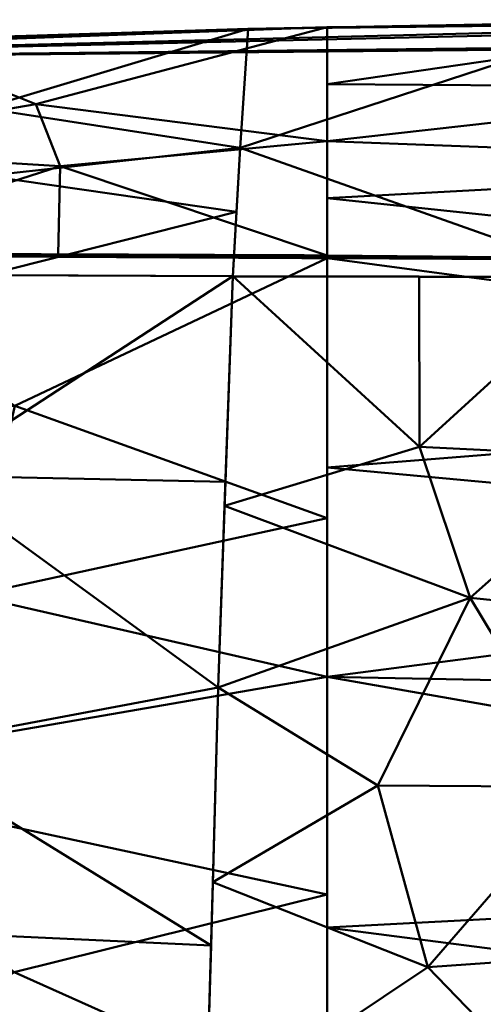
# Model space of a CAD drawing. Header units: millimetres. Extents: x -838 to 610, y -758 to 727.
# Tile 38 of 256: x -767 to -726, y 1 to 87. Entities that reach past the tile are written whole.
import ezdxf

# ---------------------------------------------------------------- set-up
doc = ezdxf.new("R2010")
doc.units = ezdxf.units.MM
doc.layers.add('E-LITE-EQPM', color=33, linetype='Continuous', lineweight=50)

# ---------------------------------------------------------------- blocks, each defined once
blk = doc.blocks.new('33463_33464_33504_33505_LANTAU - LANTAU-457519-_3D_')
at = {"layer": 'E-LITE-EQPM'}
mesh = blk.add_polyface(dxfattribs=at)
corners = [(-680.724, 87.306, 335.745), (-603.142, 86.191, 335.745), (-525.623, 82.847, 335.746), (-448.233, 77.278, 335.746), (-371.035, 69.486, 335.745), (-294.092, 59.48, 335.745), (-294.092, 59.48, 326.245), (-303.938, 60.886, 326.245), (-376.2, 70.078, 326.246), (-448.683, 77.317, 326.247), (-521.336, 82.597, 326.247), (-594.104, 85.916, 326.247), (-666.936, 87.271, 326.246), (-739.776, 86.66, 326.245), (-779.179, 85.51, 325.605), (-818.54, 83.786, 324.213), (-818.54, 83.786, 334.26), (-782.615, 85.383, 334.938), (-746.668, 86.501, 335.358), (-713.699, 87.105, 335.659), (-818.54, 83.786, 329.228), (-818.54, 83.786, 326.721), (-818.54, 83.786, 325.467), (-803.51, 84.445, 324.744), (-818.54, 83.786, 324.84)]
mesh.append_faces([[corners[k] for k in face] for face in [(0, 18, 19)]], dxfattribs={"vtx0": -1})
mesh.append_faces([[corners[k] for k in face] for face in [(5, 7, 4), (3, 10, 2), (10, 3, 9), (13, 20, 12), (18, 20, 17)]], dxfattribs={"vtx0": -1, "vtx1": -1})
mesh.append_faces([[corners[k] for k in face] for face in [(18, 0, 20), (20, 1, 11)]], dxfattribs={"vtx0": -1, "vtx1": -1, "vtx2": -1})
mesh.append_faces([[corners[k] for k in face] for face in [(22, 14, 23), (4, 7, 8), (3, 8, 9), (2, 10, 11), (11, 1, 2), (14, 22, 21), (20, 0, 1), (20, 11, 12)]], dxfattribs={"vtx0": -1, "vtx2": -1})
mesh.append_faces([[corners[k] for k in face] for face in [(3, 4, 8), (21, 20, 13), (13, 14, 21)]], dxfattribs={"vtx1": -1, "vtx2": -1})
mesh.append_faces([[corners[k] for k in face] for face in [(5, 6, 7), (20, 16, 17)]], dxfattribs={"vtx2": -1})
mesh.append_faces([[corners[k] for k in face] for face in [(23, 15, 24, 22)]], dxfattribs={"vtx3": -1})
mesh = blk.add_polyface(dxfattribs=at)
corners = [(-680.724, 87.306, 335.795), (-713.699, 87.105, 335.659), (-746.668, 86.519, 335.366), (-747.379, 76.14, 331.11), (-748.024, 64.913, 326.506), (-715.485, 64.853, 326.534), (-682.951, 64.615, 326.489), (-683.431, 75.719, 331.04)]
mesh.append_faces([[corners[k] for k in face] for face in [(3, 1, 2)]], dxfattribs={"vtx0": -1})
mesh.append_faces([[corners[k] for k in face] for face in [(3, 5, 1)]], dxfattribs={"vtx0": -1, "vtx1": -1, "vtx2": -1})
mesh.append_faces([[corners[k] for k in face] for face in [(4, 5, 3)]], dxfattribs={"vtx1": -1})
mesh.append_faces([[corners[k] for k in face] for face in [(5, 6, 7)]], dxfattribs={"vtx2": -1})
mesh.append_faces([[corners[k] for k in face] for face in [(7, 0, 1, 5)]], dxfattribs={"vtx2": -1, "vtx3": -1})
mesh = blk.add_polyface(dxfattribs=at)
corners = [(-739.776, 86.66, 326.245), (-666.936, 87.271, 326.246), (-594.104, 85.916, 326.247), (-521.336, 82.597, 326.247), (-448.683, 77.317, 326.247), (-376.2, 70.078, 326.246), (-303.938, 60.886, 326.245), (-302.78, 55.943, 323.864), (-301.599, 51.413, 321.648), (-300.46, 46.661, 319.334), (-446.594, 59.119, 318.636), (-593.111, 65.727, 318.148), (-739.774, 66.507, 317.871), (-739.774, 66.627, 317.92), (-739.774, 66.747, 317.97), (-739.775, 76.703, 322.109), (-687.767, 66.231, 317.969), (-403.373, 55.434, 318.842), (-361.931, 60.412, 322.581), (-432.071, 66.78, 322.38), (-519.852, 62.423, 318.392), (-631.069, 76.52, 322.09), (-559.227, 75.844, 322.725), (-739.775, 71.725, 320.039), (-685.545, 74.677, 321.112), (-698.05, 81.382, 323.849), (-495.088, 72.921, 322.957), (-640.439, 65.979, 318.059), (-617.374, 71.033, 320.006), (-571.142, 70.487, 320.372), (-525.338, 69.991, 321.025), (-478.366, 66.116, 320.609), (-655.573, 81.462, 323.932), (-613.815, 81.209, 324.127), (-630.52, 86.593, 326.246), (-340.069, 65.482, 326.245), (-351.917, 51.047, 319.088), (-412.442, 73.697, 326.246), (-557.72, 84.257, 326.247), (-739.776, 81.681, 324.177), (-703.356, 86.965, 326.245), (-485.01, 79.957, 326.247), (-556.482, 64.075, 318.27), (-483.223, 60.771, 318.514)]
mesh.append_faces([[corners[k] for k in face] for face in [(7, 35, 6), (36, 8, 9), (40, 39, 0)]], dxfattribs={"vtx0": -1})
mesh.append_faces([[corners[k] for k in face] for face in [(10, 19, 17), (14, 16, 13), (8, 18, 7), (5, 18, 37), (16, 24, 27), (3, 22, 38), (34, 32, 1), (42, 30, 20), (20, 31, 43)]], dxfattribs={"vtx0": -1, "vtx1": -1})
mesh.append_faces([[corners[k] for k in face] for face in [(32, 25, 1), (25, 32, 24), (18, 17, 19), (26, 4, 19), (19, 37, 18), (29, 28, 21), (32, 33, 21), (22, 3, 26), (21, 33, 22), (22, 33, 2), (25, 24, 15), (30, 31, 20), (28, 29, 11), (35, 7, 18), (28, 24, 21), (8, 36, 18), (30, 29, 22), (39, 40, 25), (23, 24, 16), (19, 10, 31), (24, 28, 27), (29, 21, 22), (30, 22, 26), (30, 42, 29), (31, 30, 26), (19, 31, 26), (32, 34, 33), (24, 32, 21)]], dxfattribs={"vtx0": -1, "vtx1": -1, "vtx2": -1})
mesh.append_faces([[corners[k] for k in face] for face in [(16, 14, 23), (28, 11, 27), (25, 15, 39), (19, 4, 37), (26, 41, 4), (31, 10, 43), (18, 5, 35), (22, 2, 38), (26, 3, 41)]], dxfattribs={"vtx0": -1, "vtx2": -1})
mesh.append_faces([[corners[k] for k in face] for face in [(23, 15, 24), (34, 2, 33), (36, 17, 18), (40, 1, 25), (42, 11, 29)]], dxfattribs={"vtx1": -1, "vtx2": -1})
mesh.append_faces([[corners[k] for k in face] for face in [(16, 12, 13)]], dxfattribs={"vtx2": -1})
mesh = blk.add_polyface(dxfattribs=at)
corners = [(-832.173, 73.012, 329.708), (-833.244, 69.137, 328.07), (-834.203, 65.236, 326.422), (-791.113, 65.133, 326.433), (-748.024, 64.932, 326.46), (-747.379, 76.14, 331.11), (-746.668, 86.501, 335.41), (-782.615, 85.383, 334.938), (-818.54, 83.786, 334.26), (-822.295, 83.109, 333.974), (-825.718, 81.53, 333.306), (-828.592, 79.198, 332.321), (-830.771, 76.296, 331.095), (-791.799, 76.005, 330.998), (-769.774, 79.588, 332.518), (-769.463, 73.676, 330.049), (-747.702, 70.536, 328.785), (-788.022, 70.638, 328.749), (-811.089, 70.711, 328.751), (-769.569, 65.032, 326.446)]
mesh.append_faces([[corners[k] for k in face] for face in [(11, 13, 10), (7, 14, 6)]], dxfattribs={"vtx0": -1, "vtx1": -1})
mesh.append_faces([[corners[k] for k in face] for face in [(19, 16, 15), (17, 18, 3), (18, 17, 13), (15, 13, 17), (13, 12, 18), (8, 10, 13), (15, 14, 13), (5, 14, 15), (7, 13, 14), (15, 17, 19)]], dxfattribs={"vtx0": -1, "vtx1": -1, "vtx2": -1})
mesh.append_faces([[corners[k] for k in face] for face in [(18, 1, 2), (18, 0, 1), (17, 3, 19), (14, 5, 6), (18, 2, 3)]], dxfattribs={"vtx0": -1, "vtx2": -1})
mesh.append_faces([[corners[k] for k in face] for face in [(4, 16, 19), (9, 10, 8)]], dxfattribs={"vtx1": -1})
mesh.append_faces([[corners[k] for k in face] for face in [(11, 12, 13), (12, 0, 18), (16, 5, 15), (7, 8, 13)]], dxfattribs={"vtx1": -1, "vtx2": -1})
mesh = blk.add_polyface(dxfattribs=at)
corners = [(-833.727, 67.235, 317.123), (-832.981, 70.131, 318.332), (-832.173, 73.012, 319.536), (-830.768, 76.301, 320.918), (-828.587, 79.202, 322.151), (-825.715, 81.532, 323.16), (-822.296, 83.108, 323.869), (-818.54, 83.786, 324.213), (-779.179, 85.51, 325.605), (-739.776, 86.66, 326.245), (-739.775, 76.703, 322.109), (-739.774, 66.747, 317.97), (-786.752, 66.925, 317.716), (-787.788, 76.037, 321.512), (-765.201, 79.926, 323.424), (-763.076, 74.525, 321.18), (-763.263, 66.836, 317.843)]
mesh.append_faces([[corners[k] for k in face] for face in [(1, 12, 0)]], dxfattribs={"vtx0": -1})
mesh.append_faces([[corners[k] for k in face] for face in [(8, 13, 7), (9, 14, 8), (3, 13, 2), (4, 13, 3)]], dxfattribs={"vtx0": -1, "vtx1": -1})
mesh.append_faces([[corners[k] for k in face] for face in [(15, 12, 13), (14, 13, 8), (14, 15, 13), (15, 14, 10), (2, 13, 12), (7, 13, 5)]], dxfattribs={"vtx0": -1, "vtx1": -1, "vtx2": -1})
mesh.append_faces([[corners[k] for k in face] for face in [(13, 4, 5), (14, 9, 10), (12, 1, 2), (15, 11, 16), (15, 16, 12)]], dxfattribs={"vtx0": -1, "vtx2": -1})
mesh.append_faces([[corners[k] for k in face] for face in [(6, 7, 5)]], dxfattribs={"vtx1": -1})
mesh.append_faces([[corners[k] for k in face] for face in [(10, 11, 15)]], dxfattribs={"vtx1": -1, "vtx2": -1})
mesh = blk.add_polyface(dxfattribs=at)
corners = [(-831.404, -7.836, 300.825), (-835.897, 11.036, 302.299), (-837.725, 30.142, 305.522), (-836.957, 48.949, 310.472), (-833.784, 67.001, 317.026), (-786.781, 66.764, 317.648), (-739.774, 66.507, 317.871), (-739.774, 29.978, 306.379), (-739.774, -7.996, 301.441), (-785.59, -8.161, 301.151), (-788.686, 21.532, 304.347), (-804.593, 39.094, 308.029), (-739.774, 43.826, 310.736), (-770.776, 37.088, 307.92), (-767.025, 53.622, 312.899), (-796.482, 53.24, 312.397), (-808.499, -7.999, 300.988), (-797.044, 6.497, 302.114), (-739.774, 10.991, 303.91), (-767.091, 4.229, 302.151)]
mesh.append_faces([[corners[k] for k in face] for face in [(1, 16, 0)]], dxfattribs={"vtx0": -1})
mesh.append_faces([[corners[k] for k in face] for face in [(6, 14, 5), (4, 15, 3), (8, 19, 18)]], dxfattribs={"vtx0": -1, "vtx1": -1})
mesh.append_faces([[corners[k] for k in face] for face in [(18, 19, 10), (15, 13, 11), (11, 3, 15), (10, 13, 7), (10, 11, 13), (11, 10, 2), (12, 13, 14), (5, 14, 15), (17, 1, 10), (15, 14, 13), (17, 19, 9), (1, 17, 16), (10, 19, 17)]], dxfattribs={"vtx0": -1, "vtx1": -1, "vtx2": -1})
mesh.append_faces([[corners[k] for k in face] for face in [(13, 12, 7), (11, 2, 3), (10, 7, 18), (19, 8, 9)]], dxfattribs={"vtx0": -1, "vtx2": -1})
mesh.append_faces([[corners[k] for k in face] for face in [(1, 2, 10), (4, 5, 15), (6, 12, 14), (9, 16, 17)]], dxfattribs={"vtx1": -1, "vtx2": -1})
mesh = blk.add_polyface(dxfattribs=at)
corners = [(-766.328, 66.726, 317.888), (-766.36, 66.69, 317.872), (-766.767, 66.72, 317.881), (-765.282, 66.753, 317.909), (-765.607, 66.745, 317.902), (-765.465, 66.844, 317.831), (-767.317, 66.724, 317.877), (-767.075, 66.752, 317.892), (-767.043, 66.715, 317.876), (-767.797, 66.734, 317.877), (-767.829, 66.698, 317.862), (-768.236, 66.728, 317.87), (-764.86, 66.719, 317.898), (-764.89, 66.682, 317.882), (-765.298, 66.712, 317.891), (-765.574, 66.707, 317.887), (-765.849, 66.716, 317.888), (-766.75, 66.76, 317.898), (-766.934, 66.85, 317.823), (-766.016, 66.753, 317.902), (-766.2, 66.847, 317.827), (-767.668, 66.852, 317.819), (-767.484, 66.76, 317.891), (-765.114, 66.646, 317.75), (-765.481, 66.648, 317.749), (-765.098, 66.843, 317.833), (-765.848, 66.65, 317.747), (-766.109, 66.698, 317.878), (-766.216, 66.652, 317.745), (-766.583, 66.654, 317.744), (-766.95, 66.656, 317.742), (-766.567, 66.848, 317.825), (-767.317, 66.658, 317.74), (-767.578, 66.706, 317.867), (-767.685, 66.66, 317.738), (-768.035, 66.854, 317.817), (-765.832, 66.846, 317.829), (-767.301, 66.851, 317.821), (-768.218, 66.767, 317.887), (-768.052, 66.662, 317.737)]
mesh.append_faces([[corners[k] for k in face] for face in [(20, 0, 31), (21, 9, 35), (36, 19, 20), (37, 22, 21), (32, 8, 30), (34, 33, 32)]], dxfattribs={"vtx0": -1, "vtx1": -1})
mesh.append_faces([[corners[k] for k in face] for face in [(0, 1, 2), (3, 4, 5), (6, 7, 8), (9, 10, 11), (12, 13, 14), (4, 15, 16), (17, 7, 18), (19, 0, 20), (9, 21, 22), (3, 12, 14), (27, 28, 1), (19, 4, 16), (27, 1, 0), (8, 32, 6), (17, 0, 2), (33, 34, 10), (22, 7, 6), (33, 10, 9), (12, 3, 25), (14, 15, 4), (14, 4, 3), (4, 19, 36), (19, 16, 27), (14, 24, 15), (15, 26, 16), (0, 17, 31), (2, 8, 7), (2, 7, 17), (7, 22, 37), (22, 6, 33), (2, 30, 8), (22, 33, 9), (9, 38, 35), (14, 13, 23), (19, 27, 0), (26, 27, 16), (2, 1, 29), (32, 33, 6), (11, 10, 39)]], dxfattribs={"vtx0": -1, "vtx1": -1, "vtx2": -1})
mesh.append_faces([[corners[k] for k in face] for face in [(3, 5, 25), (15, 24, 26), (17, 18, 31), (27, 26, 28)]], dxfattribs={"vtx0": -1, "vtx2": -1})
mesh.append_faces([[corners[k] for k in face] for face in [(23, 24, 14), (29, 30, 2), (36, 5, 4), (37, 18, 7), (28, 29, 1), (34, 39, 10)]], dxfattribs={"vtx1": -1, "vtx2": -1})
mesh = blk.add_polyface(dxfattribs=at)
corners = [(-763.189, 66.71, 317.908), (-763.316, 66.679, 317.894), (-763.437, 66.712, 317.907), (-763.263, 66.836, 317.843), (-763.102, 66.743, 317.923), (-764.731, 66.841, 317.835), (-764.548, 66.746, 317.912), (-764.86, 66.719, 317.898), (-763.814, 66.743, 317.917), (-764.141, 66.738, 317.912), (-763.997, 66.839, 317.839), (-764.38, 66.709, 317.898), (-764.106, 66.701, 317.896), (-763.576, 66.681, 317.893), (-762.91, 66.634, 317.761), (-762.541, 66.684, 317.902), (-762.543, 66.632, 317.763), (-762.848, 66.742, 317.924), (-762.94, 66.708, 317.909), (-762.582, 66.729, 317.921), (-762.294, 66.832, 317.848), (-762.294, 66.709, 317.914), (-763.278, 66.636, 317.759), (-763.63, 66.837, 317.841), (-762.24, 66.673, 317.9), (-762.055, 66.697, 317.911), (-762.099, 66.737, 317.928), (-762.176, 66.63, 317.764), (-762.617, 66.833, 317.846), (-762.94, 66.835, 317.845), (-763.645, 66.638, 317.757), (-764.012, 66.64, 317.756), (-763.829, 66.699, 317.898), (-764.379, 66.642, 317.754), (-764.639, 66.69, 317.888), (-764.747, 66.644, 317.752), (-764.89, 66.682, 317.882), (-764.364, 66.84, 317.837), (-765.098, 66.843, 317.833), (-765.114, 66.646, 317.75)]
mesh.append_faces([[corners[k] for k in face] for face in [(14, 15, 16), (28, 17, 29), (3, 2, 23), (37, 6, 5), (5, 7, 38), (22, 1, 14), (33, 12, 31), (35, 34, 33)]], dxfattribs={"vtx0": -1, "vtx1": -1})
mesh.append_faces([[corners[k] for k in face] for face in [(0, 1, 2), (3, 4, 2), (5, 6, 7), (8, 9, 10), (11, 9, 12), (1, 13, 2), (4, 17, 18), (19, 20, 21), (19, 21, 15), (18, 14, 1), (1, 22, 13), (21, 24, 15), (24, 21, 25), (25, 21, 26), (20, 26, 21), (15, 24, 16), (15, 18, 19), (17, 4, 29), (19, 17, 28), (0, 4, 18), (19, 18, 17), (1, 0, 18), (2, 4, 0), (15, 14, 18), (12, 33, 11), (8, 2, 32), (34, 35, 36), (6, 9, 11), (30, 32, 13), (32, 2, 13), (2, 8, 23), (32, 12, 9), (32, 9, 8), (9, 6, 37), (6, 11, 34), (32, 31, 12), (6, 34, 7), (34, 36, 7), (33, 34, 11)]], dxfattribs={"vtx0": -1, "vtx1": -1, "vtx2": -1})
mesh.append_faces([[corners[k] for k in face] for face in [(8, 10, 23), (19, 28, 20), (4, 3, 29)]], dxfattribs={"vtx0": -1, "vtx2": -1})
mesh.append_faces([[corners[k] for k in face] for face in [(27, 16, 24), (22, 30, 13), (30, 31, 32), (37, 10, 9), (35, 39, 36)]], dxfattribs={"vtx1": -1, "vtx2": -1})
mesh = blk.add_polyface(dxfattribs=at)
corners = [(-761.625, 66.669, 317.903), (-761.874, 66.67, 317.901), (-761.813, 66.705, 317.917), (-760.355, 66.825, 317.859), (-760.237, 66.698, 317.925), (-760.491, 66.702, 317.924), (-762.055, 66.697, 317.911), (-762.24, 66.673, 317.9), (-761.809, 66.628, 317.766), (-759.664, 66.661, 317.913), (-759.711, 66.701, 317.929), (-759.436, 66.703, 317.932), (-762.099, 66.737, 317.928), (-761.075, 66.729, 317.932), (-761.258, 66.699, 317.918), (-761.355, 66.733, 317.932), (-761.074, 66.624, 317.77), (-761.441, 66.626, 317.768), (-761.533, 66.707, 317.92), (-761.647, 66.83, 317.852), (-760.994, 66.691, 317.917), (-761.324, 66.828, 317.853), (-760.488, 66.664, 317.908), (-760.707, 66.622, 317.771), (-760.727, 66.689, 317.918), (-760.202, 66.658, 317.908), (-759.973, 66.618, 317.775), (-759.964, 66.676, 317.917), (-759.982, 66.719, 317.935), (-760.031, 66.823, 317.86), (-759.708, 66.822, 317.862), (-760.697, 66.728, 317.934), (-761.001, 66.827, 317.855), (-760.678, 66.826, 317.857), (-761.971, 66.831, 317.85), (-759.4, 66.658, 317.913), (-759.605, 66.616, 317.777), (-760.34, 66.62, 317.773), (-762.176, 66.63, 317.764), (-762.294, 66.832, 317.848)]
mesh.append_faces([[corners[k] for k in face] for face in [(23, 22, 37)]], dxfattribs={"vtx0": -1, "vtx1": -1})
mesh.append_faces([[corners[k] for k in face] for face in [(0, 1, 2), (3, 4, 5), (6, 1, 7), (1, 0, 8), (9, 10, 11), (6, 12, 2), (13, 14, 15), (18, 19, 15), (14, 13, 20), (0, 18, 14), (15, 21, 13), (22, 23, 24), (22, 4, 25), (4, 22, 5), (9, 26, 27), (28, 10, 27), (18, 0, 2), (14, 17, 0), (15, 14, 18), (13, 32, 31), (18, 2, 19), (13, 31, 20), (23, 20, 24), (16, 14, 20), (10, 30, 11), (35, 36, 9), (25, 4, 27), (9, 27, 10), (4, 28, 27), (26, 25, 27), (25, 37, 22), (22, 24, 5), (24, 31, 5), (31, 24, 20), (6, 2, 1), (7, 1, 38), (2, 12, 34), (28, 30, 10), (31, 3, 5), (28, 4, 3)]], dxfattribs={"vtx0": -1, "vtx1": -1, "vtx2": -1})
mesh.append_faces([[corners[k] for k in face] for face in [(14, 16, 17), (0, 17, 8), (28, 29, 30), (31, 32, 33), (9, 36, 26), (25, 26, 37), (28, 3, 29), (1, 8, 38), (12, 39, 34)]], dxfattribs={"vtx0": -1, "vtx2": -1})
mesh.append_faces([[corners[k] for k in face] for face in [(34, 19, 2), (21, 32, 13), (19, 21, 15), (23, 16, 20), (33, 3, 31)]], dxfattribs={"vtx1": -1, "vtx2": -1})
mesh = blk.add_polyface(dxfattribs=at)
corners = [(-758.006, 66.713, 317.945), (-758.092, 66.816, 317.871), (-757.769, 66.815, 317.873), (-758.577, 66.726, 317.947), (-758.857, 66.723, 317.944), (-758.738, 66.819, 317.867), (-759.664, 66.661, 317.913), (-759.436, 66.703, 317.932), (-759.4, 66.658, 317.913), (-759.385, 66.821, 317.864), (-759.223, 66.729, 317.944), (-757.481, 66.653, 317.922), (-757.769, 66.606, 317.785), (-757.769, 66.682, 317.933), (-759.179, 66.687, 317.927), (-758.871, 66.612, 317.78), (-759.238, 66.614, 317.778), (-758.936, 66.688, 317.928), (-758.349, 66.699, 317.937), (-758.07, 66.664, 317.924), (-756.757, 66.68, 317.937), (-757.035, 66.602, 317.789), (-757.022, 66.675, 317.934), (-757.284, 66.684, 317.936), (-757.446, 66.814, 317.874), (-757.122, 66.812, 317.876), (-757.706, 66.721, 317.949), (-757.529, 66.691, 317.938), (-758.415, 66.817, 317.869), (-756.961, 66.716, 317.952), (-756.799, 66.811, 317.878), (-757.202, 66.642, 317.919), (-757.402, 66.604, 317.787), (-758.136, 66.608, 317.784), (-758.504, 66.61, 317.782), (-758.354, 66.654, 317.918), (-758.693, 66.687, 317.93), (-759.062, 66.82, 317.866), (-759.605, 66.616, 317.777), (-759.708, 66.822, 317.862)]
mesh.append_faces([[corners[k] for k in face] for face in [(33, 19, 12), (24, 26, 2), (15, 36, 34), (37, 10, 9), (9, 7, 39)]], dxfattribs={"vtx0": -1, "vtx1": -1})
mesh.append_faces([[corners[k] for k in face] for face in [(3, 4, 5), (6, 7, 8), (9, 10, 7), (11, 12, 13), (4, 17, 10), (1, 0, 18), (17, 15, 14), (0, 19, 18), (20, 21, 22), (26, 27, 13), (27, 23, 11), (22, 23, 29), (11, 23, 31), (22, 29, 20), (23, 25, 29), (31, 22, 21), (23, 22, 31), (11, 31, 32), (27, 11, 13), (2, 26, 0), (24, 23, 27), (26, 13, 0), (27, 26, 24), (19, 0, 13), (12, 19, 13), (36, 18, 35), (35, 18, 19), (18, 36, 3), (18, 3, 28), (4, 3, 36), (36, 17, 4), (15, 17, 36), (10, 17, 14), (4, 10, 37), (7, 10, 14), (16, 8, 14), (14, 8, 7), (33, 35, 19), (36, 35, 34)]], dxfattribs={"vtx0": -1, "vtx1": -1, "vtx2": -1})
mesh.append_faces([[corners[k] for k in face] for face in [(0, 1, 2), (14, 15, 16), (23, 24, 25), (3, 5, 28), (29, 25, 30), (11, 32, 12)]], dxfattribs={"vtx0": -1, "vtx2": -1})
mesh.append_faces([[corners[k] for k in face] for face in [(21, 32, 31), (28, 1, 18), (33, 34, 35), (37, 5, 4), (16, 38, 8)]], dxfattribs={"vtx1": -1, "vtx2": -1})
mesh = blk.add_polyface(dxfattribs=at)
corners = [(-755.46, 66.648, 317.93), (-755.75, 66.678, 317.941), (-755.376, 66.697, 317.951), (-756.001, 66.652, 317.929), (-755.933, 66.596, 317.794), (-756.3, 66.598, 317.792), (-754.548, 66.668, 317.942), (-754.699, 66.708, 317.959), (-754.424, 66.708, 317.959), (-756.592, 66.715, 317.953), (-756.961, 66.716, 317.952), (-756.799, 66.811, 317.878), (-754.831, 66.59, 317.799), (-755.198, 66.592, 317.797), (-755.145, 66.652, 317.933), (-754.097, 66.586, 317.803), (-754.464, 66.588, 317.801), (-754.281, 66.668, 317.943), (-754.537, 66.803, 317.89), (-754.167, 66.707, 317.96), (-754.003, 66.668, 317.944), (-755.712, 66.635, 317.923), (-755.024, 66.704, 317.955), (-754.86, 66.804, 317.888), (-754.812, 66.662, 317.939), (-754.214, 66.801, 317.892), (-755.183, 66.805, 317.887), (-755.566, 66.594, 317.796), (-756.035, 66.704, 317.951), (-756.287, 66.67, 317.935), (-756.316, 66.716, 317.955), (-755.83, 66.808, 317.883), (-755.507, 66.806, 317.885), (-756.52, 66.678, 317.938), (-756.757, 66.68, 317.937), (-756.667, 66.6, 317.791), (-753.89, 66.8, 317.894), (-757.035, 66.602, 317.789), (-756.476, 66.81, 317.88), (-756.153, 66.809, 317.881)]
mesh.append_faces([[corners[k] for k in face] for face in [(18, 7, 23), (25, 8, 18), (26, 2, 32), (35, 33, 5), (39, 30, 38)]], dxfattribs={"vtx0": -1, "vtx1": -1})
mesh.append_faces([[corners[k] for k in face] for face in [(0, 1, 2), (6, 7, 8), (9, 10, 11), (8, 7, 18), (17, 19, 20), (17, 8, 19), (3, 1, 21), (22, 23, 7), (24, 6, 16), (24, 14, 22), (19, 8, 25), (22, 7, 24), (12, 14, 24), (2, 26, 22), (22, 14, 2), (28, 29, 30), (21, 1, 0), (28, 31, 1), (0, 2, 14), (1, 32, 2), (9, 33, 34), (3, 28, 1), (35, 34, 33), (6, 8, 17), (16, 6, 17), (7, 6, 24), (15, 17, 20), (13, 0, 14), (0, 27, 21), (38, 30, 9), (21, 4, 3), (29, 28, 3), (28, 30, 39), (33, 30, 29), (9, 34, 10), (30, 33, 9), (29, 5, 33), (3, 5, 29)]], dxfattribs={"vtx0": -1, "vtx1": -1, "vtx2": -1})
mesh.append_faces([[corners[k] for k in face] for face in [(3, 4, 5), (19, 25, 36), (28, 39, 31), (9, 11, 38), (24, 16, 12)]], dxfattribs={"vtx0": -1, "vtx2": -1})
mesh.append_faces([[corners[k] for k in face] for face in [(12, 13, 14), (15, 16, 17), (13, 27, 0), (26, 23, 22), (35, 37, 34), (27, 4, 21), (31, 32, 1)]], dxfattribs={"vtx1": -1, "vtx2": -1})
mesh = blk.add_polyface(dxfattribs=at)
corners = [(-752.993, 66.639, 317.935), (-752.97, 66.691, 317.957), (-752.718, 66.661, 317.946), (-753.544, 66.628, 317.929), (-753.846, 66.629, 317.929), (-753.725, 66.67, 317.946), (-752.121, 66.631, 317.935), (-752.027, 66.677, 317.954), (-751.784, 66.62, 317.931), (-752.613, 66.704, 317.964), (-752.444, 66.628, 317.932), (-752.261, 66.575, 317.811), (-753.244, 66.67, 317.948), (-753.291, 66.627, 317.929), (-752.628, 66.577, 317.81), (-753.244, 66.798, 317.897), (-753.73, 66.584, 317.804), (-752.921, 66.796, 317.899), (-752.715, 66.796, 317.9), (-754.097, 66.586, 317.803), (-754.003, 66.668, 317.944), (-753.881, 66.706, 317.96), (-753.567, 66.799, 317.895), (-753.89, 66.8, 317.894), (-754.167, 66.707, 317.96), (-753.485, 66.668, 317.946), (-753.362, 66.582, 317.806), (-752.995, 66.58, 317.808), (-752.305, 66.679, 317.954), (-751.755, 66.667, 317.951), (-752.51, 66.795, 317.901), (-752.099, 66.793, 317.903), (-751.467, 66.697, 317.964), (-751.688, 66.792, 317.906), (-751.278, 66.79, 317.908), (-751.528, 66.63, 317.936), (-751.159, 66.569, 317.817), (-751.526, 66.571, 317.815), (-751.252, 66.652, 317.945), (-751.893, 66.573, 317.813)]
mesh.append_faces([[corners[k] for k in face] for face in [(14, 10, 11), (19, 4, 16), (16, 3, 26), (22, 21, 23), (15, 25, 22), (17, 1, 15), (27, 0, 14), (33, 7, 31)]], dxfattribs={"vtx0": -1, "vtx1": -1})
mesh.append_faces([[corners[k] for k in face] for face in [(0, 1, 2), (3, 4, 5), (6, 7, 8), (1, 9, 2), (10, 6, 11), (12, 0, 13), (15, 1, 12), (4, 3, 16), (2, 14, 0), (19, 20, 4), (21, 5, 20), (22, 5, 21), (23, 21, 24), (4, 20, 5), (25, 13, 3), (13, 26, 3), (25, 3, 5), (24, 21, 20), (12, 1, 0), (10, 2, 28), (27, 13, 0), (25, 15, 12), (1, 18, 9), (29, 8, 7), (2, 10, 14), (30, 28, 9), (28, 2, 9), (22, 25, 5), (13, 25, 12), (7, 33, 29), (35, 32, 38), (33, 32, 29), (6, 10, 28), (7, 6, 28), (28, 31, 7), (29, 35, 8), (32, 35, 29), (37, 8, 35), (6, 8, 39)]], dxfattribs={"vtx0": -1, "vtx1": -1, "vtx2": -1})
mesh.append_faces([[corners[k] for k in face] for face in [(1, 17, 18), (28, 30, 31), (32, 33, 34), (35, 36, 37), (8, 37, 39)]], dxfattribs={"vtx0": -1, "vtx2": -1})
mesh.append_faces([[corners[k] for k in face] for face in [(27, 26, 13), (18, 30, 9), (39, 11, 6)]], dxfattribs={"vtx1": -1, "vtx2": -1})
mesh = blk.add_polyface(dxfattribs=at)
corners = [(-751.252, 66.652, 317.945), (-751.467, 66.697, 317.964), (-751.142, 66.699, 317.965), (-748.607, 66.674, 317.958), (-748.962, 66.64, 317.944), (-748.956, 66.695, 317.967), (-750.958, 66.659, 317.949), (-750.661, 66.659, 317.95), (-750.763, 66.617, 317.932), (-750.241, 66.612, 317.93), (-749.874, 66.621, 317.935), (-750.057, 66.563, 317.822), (-749.228, 66.68, 317.96), (-749.246, 66.619, 317.935), (-749.506, 66.651, 317.948), (-750.456, 66.787, 317.912), (-750.138, 66.664, 317.953), (-750.399, 66.661, 317.951), (-750.867, 66.789, 317.91), (-751.528, 66.63, 317.936), (-751.159, 66.569, 317.817), (-750.511, 66.617, 317.932), (-750.424, 66.565, 317.82), (-750.792, 66.567, 317.818), (-751.022, 66.612, 317.929), (-750.045, 66.786, 317.915), (-749.323, 66.559, 317.825), (-749.811, 66.686, 317.962), (-749.69, 66.561, 317.824), (-748.402, 66.779, 317.923), (-748.813, 66.781, 317.921), (-748.955, 66.557, 317.827), (-748.755, 66.602, 317.928), (-748.487, 66.617, 317.934), (-749.634, 66.784, 317.917), (-749.472, 66.703, 317.97), (-749.223, 66.782, 317.919), (-751.278, 66.79, 317.908), (-748.588, 66.555, 317.829)]
mesh.append_faces([[corners[k] for k in face] for face in [(28, 14, 26), (29, 3, 30), (22, 9, 11), (23, 21, 22), (18, 2, 37), (36, 35, 34), (26, 13, 31), (31, 32, 38)]], dxfattribs={"vtx0": -1, "vtx1": -1})
mesh.append_faces([[corners[k] for k in face] for face in [(0, 1, 2), (3, 4, 5), (6, 7, 8), (9, 10, 11), (12, 13, 14), (15, 16, 17), (19, 0, 20), (21, 9, 22), (18, 6, 2), (17, 9, 21), (7, 21, 8), (14, 13, 26), (14, 10, 27), (5, 4, 12), (4, 31, 13), (32, 3, 33), (10, 16, 27), (14, 28, 10), (25, 27, 16), (27, 34, 35), (36, 12, 35), (8, 21, 23), (10, 9, 16), (17, 21, 7), (15, 17, 7), (9, 17, 16), (0, 6, 24), (8, 24, 6), (2, 6, 0), (18, 7, 6), (1, 37, 2), (23, 24, 8), (0, 24, 20), (14, 35, 12), (32, 31, 4), (4, 13, 12), (36, 5, 12), (3, 5, 30), (27, 35, 14), (32, 33, 38), (3, 32, 4)]], dxfattribs={"vtx0": -1, "vtx1": -1, "vtx2": -1})
mesh.append_faces([[corners[k] for k in face] for face in [(16, 15, 25), (10, 28, 11), (27, 25, 34), (5, 36, 30)]], dxfattribs={"vtx0": -1, "vtx2": -1})
mesh.append_faces([[corners[k] for k in face] for face in [(18, 15, 7), (23, 20, 24)]], dxfattribs={"vtx1": -1, "vtx2": -1})
mesh = blk.add_polyface(dxfattribs=at)
corners = [(-745.65, 66.539, 317.843), (-746.017, 66.541, 317.841), (-745.929, 66.597, 317.926), (-746.752, 66.545, 317.838), (-746.936, 66.598, 317.927), (-746.579, 66.596, 317.926), (-745.937, 66.77, 317.937), (-746.142, 66.675, 317.958), (-746.348, 66.772, 317.935), (-745.532, 66.644, 317.945), (-745.283, 66.628, 317.938), (-745.666, 66.597, 317.925), (-747.913, 66.627, 317.939), (-747.854, 66.551, 317.832), (-748.221, 66.553, 317.831), (-745.791, 66.647, 317.946), (-746.201, 66.605, 317.929), (-746.435, 66.65, 317.948), (-746.752, 66.647, 317.947), (-746.758, 66.773, 317.932), (-748.196, 66.641, 317.945), (-747.912, 66.685, 317.963), (-748.196, 66.7, 317.969), (-747.311, 66.619, 317.936), (-747.486, 66.549, 317.834), (-747.666, 66.597, 317.926), (-748.402, 66.779, 317.923), (-747.991, 66.778, 317.926), (-747.58, 66.776, 317.928), (-747.367, 66.686, 317.964), (-747.66, 66.655, 317.951), (-747.063, 66.657, 317.952), (-748.607, 66.674, 317.958), (-748.487, 66.617, 317.934), (-745.526, 66.768, 317.939), (-746.385, 66.543, 317.839), (-747.119, 66.547, 317.836), (-747.169, 66.775, 317.93), (-745.283, 66.537, 317.845), (-748.588, 66.555, 317.829)]
mesh.append_faces([[corners[k] for k in face] for face in [(6, 7, 8), (35, 16, 1), (0, 11, 38), (19, 31, 37), (8, 17, 19), (28, 21, 27), (13, 25, 24)]], dxfattribs={"vtx0": -1, "vtx1": -1})
mesh.append_faces([[corners[k] for k in face] for face in [(3, 4, 5), (9, 10, 11), (11, 0, 2), (7, 6, 15), (7, 16, 17), (17, 8, 7), (5, 4, 18), (18, 19, 17), (20, 21, 12), (22, 21, 20), (23, 24, 25), (28, 29, 30), (4, 23, 31), (22, 32, 26), (33, 32, 20), (2, 1, 16), (16, 35, 5), (2, 7, 15), (5, 18, 17), (31, 19, 18), (36, 23, 4), (31, 18, 4), (12, 25, 13), (29, 23, 30), (21, 28, 30), (31, 23, 29), (37, 31, 29), (16, 5, 17), (7, 2, 16), (2, 15, 11), (9, 11, 15), (15, 34, 9), (21, 22, 27), (32, 22, 20), (21, 30, 12), (25, 12, 30), (12, 14, 20), (23, 25, 30), (14, 33, 20)]], dxfattribs={"vtx0": -1, "vtx1": -1, "vtx2": -1})
mesh.append_faces([[corners[k] for k in face] for face in [(12, 13, 14), (4, 3, 36), (29, 28, 37), (23, 36, 24), (33, 14, 39)]], dxfattribs={"vtx0": -1, "vtx2": -1})
mesh.append_faces([[corners[k] for k in face] for face in [(0, 1, 2), (26, 27, 22), (6, 34, 15), (35, 3, 5)]], dxfattribs={"vtx1": -1, "vtx2": -1})
mesh = blk.add_polyface(dxfattribs=at)
corners = [(-744.181, 66.531, 317.85), (-744.549, 66.533, 317.848), (-744.365, 66.598, 317.924), (-742.845, 66.58, 317.913), (-743.08, 66.525, 317.855), (-743.08, 66.614, 317.928), (-745.02, 66.669, 317.955), (-744.999, 66.603, 317.927), (-745.283, 66.628, 317.938), (-743.321, 66.584, 317.916), (-743.593, 66.581, 317.915), (-743.588, 66.643, 317.941), (-742.841, 66.644, 317.939), (-742.571, 66.579, 317.911), (-743.077, 66.678, 317.954), (-742.65, 66.757, 317.955), (-743.315, 66.647, 317.942), (-743.855, 66.678, 317.956), (-743.83, 66.614, 317.93), (-744.082, 66.64, 317.941), (-743.061, 66.759, 317.952), (-743.472, 66.761, 317.95), (-744.732, 66.635, 317.94), (-744.916, 66.535, 317.846), (-744.293, 66.764, 317.946), (-743.883, 66.762, 317.948), (-745.283, 66.537, 317.845), (-745.532, 66.644, 317.945), (-745.332, 66.692, 317.965), (-744.046, 66.582, 317.916), (-744.382, 66.671, 317.954), (-744.631, 66.687, 317.961), (-744.704, 66.765, 317.943), (-745.666, 66.597, 317.925), (-745.526, 66.768, 317.939), (-745.115, 66.767, 317.941), (-742.712, 66.523, 317.857), (-743.447, 66.527, 317.853), (-743.814, 66.529, 317.852)]
mesh.append_faces([[corners[k] for k in face] for face in [(15, 14, 20), (32, 6, 35), (4, 3, 36), (20, 14, 21), (0, 29, 38), (21, 17, 25), (24, 31, 32)]], dxfattribs={"vtx0": -1, "vtx1": -1})
mesh.append_faces([[corners[k] for k in face] for face in [(3, 4, 5), (6, 7, 8), (9, 10, 11), (3, 12, 13), (14, 15, 12), (9, 11, 16), (17, 18, 19), (18, 11, 10), (14, 16, 21), (27, 28, 8), (19, 29, 2), (19, 30, 24), (8, 28, 6), (1, 22, 2), (30, 31, 24), (19, 2, 30), (2, 22, 30), (31, 30, 22), (19, 18, 29), (6, 32, 31), (33, 8, 26), (28, 27, 34), (6, 22, 7), (28, 35, 6), (22, 23, 7), (13, 36, 3), (3, 5, 12), (14, 12, 5), (5, 16, 14), (17, 21, 11), (9, 16, 5), (21, 16, 11), (4, 9, 5), (9, 37, 10), (38, 18, 10), (19, 24, 17), (11, 18, 17), (38, 29, 18), (2, 29, 0), (7, 26, 8), (6, 31, 22)]], dxfattribs={"vtx0": -1, "vtx1": -1, "vtx2": -1})
mesh.append_faces([[corners[k] for k in face] for face in [(22, 1, 23), (17, 24, 25), (7, 23, 26)]], dxfattribs={"vtx0": -1, "vtx2": -1})
mesh.append_faces([[corners[k] for k in face] for face in [(0, 1, 2), (34, 35, 28), (4, 37, 9), (37, 38, 10)]], dxfattribs={"vtx1": -1, "vtx2": -1})
mesh = blk.add_polyface(dxfattribs=at)
corners = [(-741.451, 66.625, 317.927), (-741.243, 66.515, 317.864), (-741.611, 66.517, 317.862), (-740.307, 66.566, 317.897), (-740.588, 66.58, 317.905), (-740.391, 66.632, 317.925), (-740.675, 66.65, 317.934), (-739.774, 66.507, 317.871), (-740.142, 66.509, 317.869), (-740.043, 66.585, 317.904), (-741.215, 66.651, 317.937), (-741.188, 66.588, 317.91), (-740.079, 66.665, 317.938), (-740.185, 66.748, 317.968), (-740.596, 66.75, 317.966), (-739.774, 66.747, 317.97), (-739.774, 66.627, 317.92), (-740.876, 66.513, 317.865), (-740.94, 66.574, 317.904), (-742.034, 66.637, 317.934), (-741.732, 66.664, 317.944), (-741.782, 66.586, 317.912), (-740.962, 66.636, 317.93), (-741.007, 66.751, 317.964), (-742.294, 66.673, 317.95), (-742.239, 66.756, 317.957), (-742.568, 66.644, 317.939), (-742.307, 66.597, 317.918), (-741.421, 66.684, 317.951), (-741.829, 66.754, 317.959), (-741.418, 66.753, 317.961), (-742.025, 66.578, 317.909), (-742.345, 66.521, 317.858), (-742.571, 66.579, 317.911), (-742.841, 66.644, 317.939), (-740.509, 66.511, 317.867), (-741.978, 66.519, 317.86), (-742.65, 66.757, 317.955), (-742.712, 66.523, 317.857)]
mesh.append_faces([[corners[k] for k in face] for face in [(13, 5, 14), (29, 19, 25), (30, 28, 29), (15, 12, 13), (7, 9, 16), (14, 6, 23), (23, 28, 30), (36, 21, 2), (1, 18, 17), (25, 24, 37), (32, 31, 36)]], dxfattribs={"vtx0": -1, "vtx1": -1})
mesh.append_faces([[corners[k] for k in face] for face in [(3, 4, 5), (5, 4, 6), (10, 11, 0), (12, 5, 13), (5, 12, 9), (4, 17, 18), (19, 20, 21), (22, 23, 6), (24, 25, 19), (26, 24, 27), (20, 28, 0), (31, 32, 27), (33, 34, 26), (5, 9, 3), (18, 11, 22), (26, 27, 33), (9, 12, 16), (9, 8, 3), (4, 3, 35), (11, 18, 1), (4, 18, 6), (10, 23, 22), (14, 5, 6), (22, 11, 10), (1, 0, 11), (0, 28, 10), (10, 28, 23), (2, 21, 0), (19, 29, 20), (29, 28, 20), (31, 21, 36), (0, 21, 20), (18, 22, 6), (27, 24, 19), (24, 26, 37), (31, 19, 21), (32, 33, 27), (34, 37, 26), (27, 19, 31)]], dxfattribs={"vtx0": -1, "vtx1": -1, "vtx2": -1})
mesh.append_faces([[corners[k] for k in face] for face in [(0, 1, 2), (4, 35, 17)]], dxfattribs={"vtx0": -1, "vtx2": -1})
mesh.append_faces([[corners[k] for k in face] for face in [(7, 8, 9), (15, 16, 12), (8, 35, 3), (32, 38, 33)]], dxfattribs={"vtx1": -1, "vtx2": -1})
mesh = blk.add_polyface(dxfattribs=at)
corners = [(-739.774, -7.996, 301.441), (-739.774, 29.978, 306.382), (-739.774, 66.507, 317.871), (-593.111, 65.727, 318.148), (-446.594, 59.119, 318.636), (-300.46, 46.661, 319.334), (-299.704, 41.667, 317.174), (-298.981, 36.6, 315.182), (-298.282, 31.465, 313.36), (-297.602, 26.27, 311.71), (-296.931, 21.023, 310.233), (-296.262, 15.73, 308.93), (-295.585, 10.396, 307.802), (-294.888, 5.032, 306.851), (-294.161, -0.357, 306.079), (-516.953, -4.527, 303), (-489.092, 24.125, 307.058), (-421.02, 38.428, 311.904), (-405.557, -2.442, 304.54), (-391.88, 21.776, 308.203), (-562.763, 44.138, 311.006), (-439.642, 11.594, 305.546), (-544.442, 11.252, 304.256), (-609.237, 27.418, 306.398), (-628.363, -6.262, 302.221), (-739.774, 8.135, 303.54), (-739.774, 48.242, 312.126), (-644.018, 13.146, 303.729), (-657.689, 40.671, 309.206), (-654.34, 55.067, 313.619)]
mesh.append_faces([[corners[k] for k in face] for face in [(26, 28, 1), (8, 17, 7), (12, 19, 11), (7, 17, 6), (3, 29, 2), (15, 21, 18), (1, 27, 25), (2, 29, 26)]], dxfattribs={"vtx0": -1, "vtx1": -1})
mesh.append_faces([[corners[k] for k in face] for face in [(27, 23, 22), (18, 21, 13), (23, 16, 22), (21, 15, 22), (16, 19, 21), (17, 19, 16), (21, 19, 12), (27, 1, 23), (19, 17, 9), (27, 24, 25), (20, 4, 17), (16, 23, 20), (22, 16, 21), (17, 16, 20), (28, 29, 20), (23, 28, 20), (24, 27, 22), (1, 28, 23), (29, 28, 26), (20, 29, 3)]], dxfattribs={"vtx0": -1, "vtx1": -1, "vtx2": -1})
mesh.append_faces([[corners[k] for k in face] for face in [(22, 15, 24), (21, 12, 13), (20, 3, 4), (17, 4, 5)]], dxfattribs={"vtx0": -1, "vtx2": -1})
mesh.append_faces([[corners[k] for k in face] for face in [(10, 11, 19), (5, 6, 17), (9, 10, 19), (8, 9, 17)]], dxfattribs={"vtx1": -1, "vtx2": -1})
mesh.append_faces([[corners[k] for k in face] for face in [(13, 14, 18), (24, 0, 25)]], dxfattribs={"vtx2": -1})
mesh = blk.add_polyface(dxfattribs=at)
corners = [(-834.203, 65.236, 326.422), (-837.101, 47.552, 319.881), (-837.695, 29.136, 314.933), (-835.794, 10.427, 311.716), (-831.333, -8.064, 310.244), (-790.832, -8.133, 310.275), (-750.331, -8.26, 310.355), (-749.277, 29.057, 315.103), (-748.024, 64.932, 326.46), (-791.113, 65.133, 326.433), (-793.508, 37.806, 317.093), (-807.192, 20.626, 313.28), (-749.913, 6.545, 312.239), (-777.721, 23.724, 313.911), (-787.663, 8.298, 311.517), (-807.202, 65.171, 326.429), (-799.563, 51.724, 321.304), (-748.65, 46.995, 320.781), (-775.024, 65.058, 326.443), (-774.722, 47.555, 319.983), (-812.01, 7.258, 311.363)]
mesh.append_faces([[corners[k] for k in face] for face in [(3, 11, 2), (9, 16, 18), (18, 19, 8), (2, 10, 1), (17, 19, 7)]], dxfattribs={"vtx0": -1, "vtx1": -1})
mesh.append_faces([[corners[k] for k in face] for face in [(11, 3, 20), (13, 10, 11), (11, 10, 2), (13, 7, 19), (11, 14, 13), (20, 14, 11), (13, 14, 12), (19, 10, 13), (1, 16, 15), (10, 16, 1), (16, 10, 19), (16, 19, 18), (14, 20, 5)]], dxfattribs={"vtx0": -1, "vtx1": -1, "vtx2": -1})
mesh.append_faces([[corners[k] for k in face] for face in [(20, 4, 5), (16, 9, 15), (14, 6, 12), (13, 12, 7), (20, 3, 4)]], dxfattribs={"vtx0": -1, "vtx2": -1})
mesh.append_faces([[corners[k] for k in face] for face in [(5, 6, 14), (17, 8, 19)]], dxfattribs={"vtx1": -1, "vtx2": -1})
mesh.append_faces([[corners[k] for k in face] for face in [(15, 0, 1)]], dxfattribs={"vtx2": -1})
mesh = blk.add_polyface(dxfattribs=at)
corners = [(-748.024, 64.932, 326.46), (-749.277, 29.057, 315.103), (-750.331, -8.26, 310.355), (-718.466, -8.303, 310.454), (-686.602, -8.187, 310.578), (-684.909, 28.9, 315.334), (-682.951, 64.597, 326.535), (-715.485, 64.853, 326.534), (-749.756, 12.086, 312.944), (-717.361, 20.409, 313.517), (-748.723, 44.916, 320.124), (-727.302, 36.884, 317.068), (-705.433, 34.669, 316.594), (-683.93, 46.748, 320.935), (-713.525, 49.16, 320.718), (-731.754, 64.893, 326.497), (-699.218, 64.725, 326.535), (-731.718, 50.061, 320.946), (-735.357, 20.517, 313.464), (-731.006, 4.661, 311.294), (-711.138, 6.063, 311.515), (-702.534, -8.245, 310.516), (-685.756, 10.357, 312.956)]
mesh.append_faces([[corners[k] for k in face] for face in [(16, 13, 6), (22, 21, 4)]], dxfattribs={"vtx0": -1})
mesh.append_faces([[corners[k] for k in face] for face in [(0, 17, 15), (10, 17, 0), (15, 17, 7), (3, 19, 2), (5, 9, 22)]], dxfattribs={"vtx0": -1, "vtx1": -1})
mesh.append_faces([[corners[k] for k in face] for face in [(17, 14, 7), (22, 20, 21), (20, 19, 3), (5, 12, 9), (12, 11, 9), (14, 12, 13), (11, 14, 17), (18, 9, 11), (12, 14, 11), (19, 18, 8), (16, 14, 13), (10, 11, 17), (1, 18, 11), (19, 20, 9), (18, 19, 9), (20, 22, 9)]], dxfattribs={"vtx0": -1, "vtx1": -1, "vtx2": -1})
mesh.append_faces([[corners[k] for k in face] for face in [(19, 8, 2), (11, 10, 1), (12, 5, 13), (20, 3, 21)]], dxfattribs={"vtx0": -1, "vtx2": -1})
mesh.append_faces([[corners[k] for k in face] for face in [(16, 7, 14), (1, 8, 18)]], dxfattribs={"vtx1": -1, "vtx2": -1})

msp = doc.modelspace()

# ---------------------------------------------------------------- block references
at = {"layer": 'E-LITE-EQPM'}
msp.add_blockref('33463_33464_33504_33505_LANTAU - LANTAU-457519-_3D_', (0, 0), dxfattribs=at)

doc.saveas('drawing.dxf')
